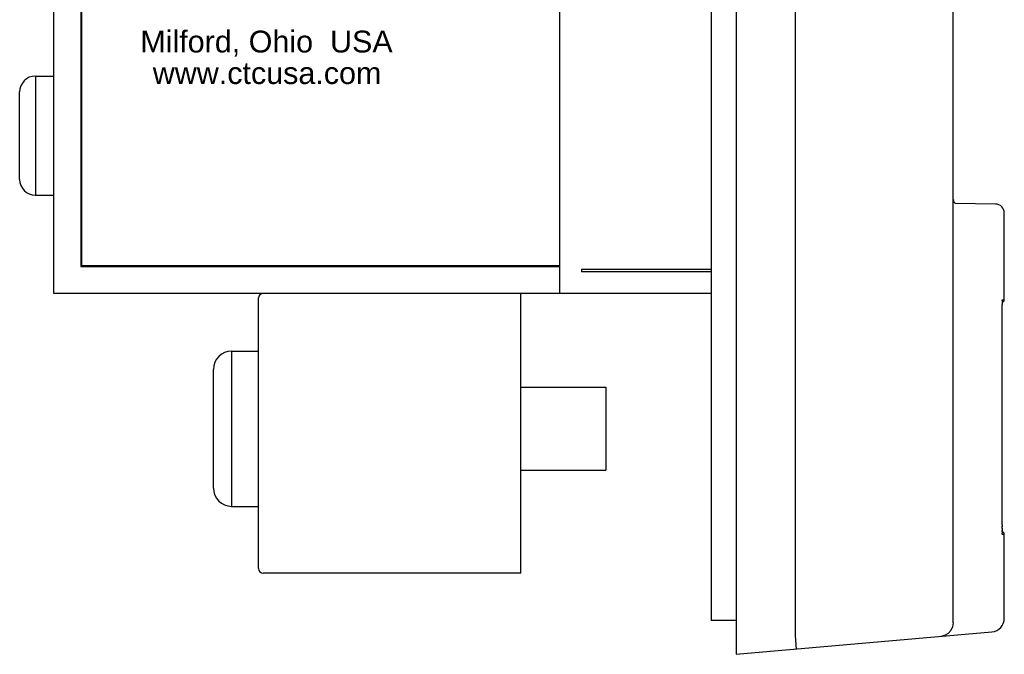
# Model space of a CAD drawing. Extents: x 85 to 134.4, y -34.1 to 29.3.
# Tile 4 of 14: x 103.3 to 105.5, y -27.8 to -26.4. Entities that reach past the tile are written whole.
import ezdxf

# ---------------------------------------------------------------- set-up
doc = ezdxf.new("R2010")
doc.units = 0
doc.header["$LTSCALE"] = 1.87
doc.header["$MEASUREMENT"] = 0
doc.layers.get('0').update_dxf_attribs({"linetype": 'CONTINUOUS'})
doc.layers.add('WHITE', color=7, linetype='CONTINUOUS')
doc.styles.add('ARIAL', font='ARIAL.TTF', dxfattribs={"height": 0.3})

# ---------------------------------------------------------------- blocks, each defined once
blk = doc.blocks.new('08')
at = {"color": 7, "linetype": 'Continuous'}
for p, q in [((-35.4868, -2.761), (-35.4868, -10.361)), ((-35.355, -10.3194), (-35.355, -2.8026)), ((-35.5418, -2.836), (-35.5418, -10.286)), ((-35.8778, -9.561), (-35.8778, -3.561)), ((-35.005, -9.3513), (-35.005, -3.7707)), ((-36.9398, -8.251), (-36.9398, -9.501)), ((-36.9998, -9.561), (-36.9998, -8.311)), ((-36.9378, -9.499), (-36.9378, -8.569)), ((-37.0408, -9.079), (-37.0408, -9.343)), ((-37.0408, -9.079), (-36.9998, -9.079)), ((-36.9398, -9.086), (-36.9378, -9.086)), ((-37.0758, -9.308), (-37.0758, -9.114)), ((-36.9398, -9.211), (-36.9378, -9.211)), ((-37.0408, -9.343), (-36.9998, -9.343)), ((-36.9398, -9.336), (-36.9378, -9.336)), ((-35.0054, -10.2914), (-35.0054, -9.3513)), ((-35.005, -9.3513), (-35.0054, -9.3513)), ((-35.0049, -9.3528), (-35.005, -9.3513)), ((-35.0049, -9.3528), (-35.005, -9.3513)), ((-35.0049, -9.3528), (-35.0049, -9.3528)), ((-35.0048, -9.3537), (-35.0048, -9.3538)), ((-35.0046, -9.3546), (-35.0048, -9.3538)), ((-35.0046, -9.3547), (-35.0046, -9.3547)), ((-35.004, -9.3565), (-35.0043, -9.3557)), ((-34.9114, -9.3627), (-35.0001, -9.3612)), ((-34.8918, -9.5748), (-34.8918, -9.3827)), ((-36.9378, -9.499), (-35.8778, -9.499)), ((-36.3798, -9.499), (-36.3798, -9.501)), ((-36.3728, -9.499), (-36.3728, -9.501)), ((-36.2938, -9.501), (-36.2938, -9.499)), ((-36.1528, -9.499), (-36.1528, -9.501)), ((-36.1458, -9.499), (-36.1458, -9.501)), ((-36.0668, -9.501), (-36.0668, -9.499)), ((-36.9398, -9.501), (-35.8778, -9.501)), ((-35.8298, -9.508), (-35.8298, -9.513)), ((-35.5418, -9.508), (-35.8298, -9.508)), ((-35.5418, -9.513), (-35.8298, -9.513)), ((-35.5418, -9.561), (-36.9998, -9.561)), ((-35.9638, -10.181), (-35.9638, -9.561)), ((-36.5458, -10.171), (-36.5458, -9.571)), ((-34.8966, -9.5755), (-34.8964, -9.5748)), ((-34.8965, -9.5776), (-34.8966, -9.5802)), ((-34.8966, -9.5797), (-34.8966, -9.5825)), ((-34.8966, -9.5823), (-34.8966, -9.5853)), ((-34.8966, -9.5886), (-34.8966, -9.5853)), ((-34.8965, -9.5761), (-34.8965, -9.5777)), ((-34.8964, -9.5748), (-34.8918, -9.5748)), ((-34.8966, -9.5922), (-34.8966, -9.5884)), ((-34.8966, -9.5958), (-34.8966, -9.5919)), ((-34.8966, -10.0741), (-34.8966, -9.5937)), ((-36.6058, -9.689), (-36.6058, -10.033)), ((-36.6058, -9.689), (-36.5458, -9.689)), ((-36.6461, -9.9926), (-36.6461, -9.7293)), ((-35.9638, -9.769), (-35.7758, -9.769)), ((-35.7758, -9.769), (-35.7758, -9.953)), ((-35.9638, -9.953), (-35.7758, -9.953)), ((-36.6058, -10.033), (-36.5458, -10.033)), ((-34.8966, -10.0741), (-34.8966, -10.0777)), ((-34.8966, -10.0818), (-34.8966, -10.0767)), ((-34.8966, -10.0812), (-34.8966, -10.0847)), ((-34.8966, -10.0885), (-34.8966, -10.0861)), ((-34.8966, -10.0901), (-34.8965, -10.0922)), ((-34.8965, -10.0938), (-34.8965, -10.0921)), ((-34.8965, -10.0937), (-34.8965, -10.0927)), ((-34.8965, -10.0941), (-34.8965, -10.0937)), ((-34.8918, -10.0951), (-34.8964, -10.0951)), ((-34.8918, -10.2818), (-34.8918, -10.0951)), ((-35.9638, -10.181), (-36.5358, -10.181)), ((-35.4868, -10.286), (-35.5418, -10.286)), ((-35.4868, -10.361), (-34.9191, -10.3113)), ((-35.3524, -10.3492), (-35.355, -10.3193))]:
    blk.add_line(p, q, dxfattribs=at)
blk.add_line((-35.0048, -9.3537), (-35.0049, -9.3528))
for points in [[(-35.004, -9.3566), (-35.0043, -9.3557), (-35.0046, -9.3546)], [(-35.0022, -9.3597), (-35.0025, -9.3593), (-35.0027, -9.359), (-35.003, -9.3586), (-35.0032, -9.3582), (-35.0035, -9.3577), (-35.0038, -9.3571), (-35.004, -9.3565)], [(-35.0001, -9.3612), (-35.0001, -9.3612), (-35.0001, -9.3612), (-35.0002, -9.3612), (-35.0003, -9.3611), (-35.0004, -9.3611), (-35.0005, -9.3611), (-35.0006, -9.361), (-35.0008, -9.3609), (-35.001, -9.3608), (-35.0012, -9.3606), (-35.0014, -9.3604), (-35.0017, -9.3602), (-35.002, -9.3599), (-35.0022, -9.3596), (-35.0025, -9.3593), (-35.0028, -9.3589), (-35.0031, -9.3584), (-35.0034, -9.3579), (-35.0037, -9.3573), (-35.004, -9.3566)], [(-35.0006, -9.361), (-35.0008, -9.3609), (-35.0009, -9.3608), (-35.0011, -9.3607), (-35.0013, -9.3605), (-35.0015, -9.3604), (-35.0017, -9.3602), (-35.002, -9.3599)], [(-35.0001, -9.3612), (-35.0001, -9.3612), (-35.0001, -9.3612), (-35.0002, -9.3612), (-35.0002, -9.3612), (-35.0003, -9.3611), (-35.0004, -9.3611), (-35.0005, -9.3611)], [(-34.8964, -9.5748), (-34.8965, -9.5752), (-34.8965, -9.5761)], [(-34.8965, -9.5765), (-34.8965, -9.576), (-34.8965, -9.5757), (-34.8965, -9.5755), (-34.8965, -9.5755)], [(-34.8966, -10.0845), (-34.8966, -10.0875), (-34.8966, -10.0905)], [(-34.8965, -10.0938), (-34.8965, -10.0948), (-34.8964, -10.0951)], [(-34.8965, -10.0945), (-34.8965, -10.0945), (-34.8965, -10.0943)], [(-35.0054, -10.2914), (-35.0067, -10.3001), (-35.0106, -10.3081), (-35.0165, -10.3147), (-35.0242, -10.3192), (-35.0328, -10.3213)]]:
    blk.add_lwpolyline(points, dxfattribs=at)
for centre, radius, start, end in [((-37.0408, -9.114), 0.035, 90, 180), ((-37.0408, -9.308), 0.035, 180, 270), ((-34.9118, -9.3827), 0.02, 0, 89), ((-36.5358, -9.571), 0.01, 90, 180), ((-34.8978, -9.5748), 0.006, 281.7483, 353.1625), ((-36.6058, -9.7293), 0.0403, 90, 180), ((-36.6058, -9.9926), 0.0403, 180, 270), ((-34.8978, -10.0951), 0.006, 0, 78.2526), ((-36.5358, -10.171), 0.01, 180, 270), ((-34.9218, -10.2814), 0.03, 275, 360)]:
    blk.add_arc(centre, radius, start, end, dxfattribs=at)
at = {"layer": 'WHITE', "style": 'ARIAL'}
for s, p in [('Milford, Ohio  USA', (-36.8082, -9.0267)), ('www.ctcusa.com', (-36.7806, -9.0966))]:
    blk.add_text(s, height=0.0484, dxfattribs=at).set_placement(p)

msp = doc.modelspace()

# ---------------------------------------------------------------- block references
msp.add_blockref('08', (140.3988, -17.4417))

doc.saveas('drawing.dxf')
